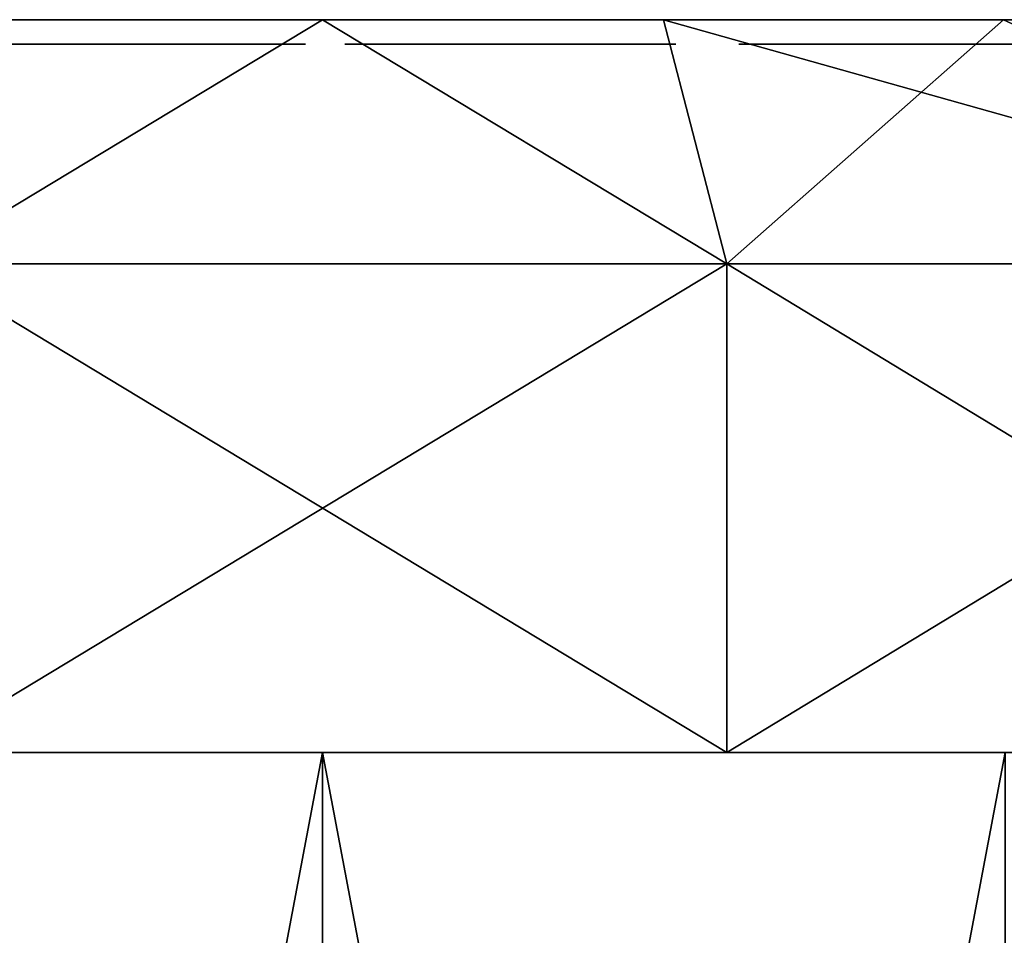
# Model space of a CAD drawing. Header units: millimetres. Extents: x -4.4 to 30.4, y -2 to 47.1.
# Tile 39 of 49: x 12.4 to 14.4, y 45.2 to 47.1. Entities that reach past the tile are written whole.
import ezdxf

# ---------------------------------------------------------------- set-up
doc = ezdxf.new("R2010")
doc.units = ezdxf.units.MM
doc.header["$LTSCALE"] = 52.148148
for name, color, linetype in [('123', 7, 'CONTINUOUS'), ('124', 7, 'CONTINUOUS'), ('125', 7, 'CONTINUOUS'), ('126', 7, 'CONTINUOUS'), ('127', 7, 'CONTINUOUS'), ('128', 7, 'CONTINUOUS'), ('129', 7, 'CONTINUOUS'), ('130', 7, 'CONTINUOUS'), ('134', 7, 'CONTINUOUS'), ('87', 7, 'CONTINUOUS')]:
    doc.layers.add(name, color=color, linetype=linetype)

msp = doc.modelspace()

# ---------------------------------------------------------------- linework, layer by layer
at = {"layer": '123', "color": 7, "linetype": 'Continuous'}
for points in [[(13, 38.1957, -0.0026), (11.6025, 45.5957, -0.0779), (11.6024, 38.1957, -0.0779), (13, 38.1957, -0.0026)], [(13, 45.5957, -0.0026), (11.6025, 45.5957, -0.0779), (13, 38.1957, -0.0026), (13, 45.5957, -0.0026)], [(14.3976, 38.1957, -0.0779), (13, 45.5957, -0.0026), (13, 38.1957, -0.0026), (14.3976, 38.1957, -0.0779)], [(14.3975, 45.5957, -0.0779), (13, 45.5957, -0.0026), (14.3976, 38.1957, -0.0779), (14.3975, 45.5957, -0.0779)]]:
    msp.add_3dface(points, dxfattribs=at)
at = {"layer": '124', "color": 7, "linetype": 'Continuous'}
for points in [[(2.9069, 45.5957, -27.1762), (24.3945, 45.5957, -26.1527), (1.6055, 45.5957, -26.1527), (2.9069, 45.5957, -27.1762)], [(1.6055, 45.5957, -26.1527), (24.3945, 45.5957, -26.1527), (13, 45.5957, -26.0026), (1.6055, 45.5957, -26.1527)], [(11.6025, 45.5957, -25.9272), (1.6055, 45.5957, -26.1527), (13, 45.5957, -26.0026), (11.6025, 45.5957, -25.9272)], [(23.0931, 45.5957, 1.171), (1.6055, 45.5957, 0.1475), (24.3945, 45.5957, 0.1475), (23.0931, 45.5957, 1.171)], [(2.9069, 45.5957, 1.171), (1.6055, 45.5957, 0.1475), (23.0931, 45.5957, 1.171), (2.9069, 45.5957, 1.171)], [(1.6055, 45.5957, 0.1475), (13, 45.5957, -0.0026), (24.3945, 45.5957, 0.1475), (1.6055, 45.5957, 0.1475)], [(11.6025, 45.5957, -0.0779), (13, 45.5957, -0.0026), (1.6055, 45.5957, 0.1475), (11.6025, 45.5957, -0.0779)], [(23.0931, 45.5957, -27.1762), (24.3945, 45.5957, -26.1527), (2.9069, 45.5957, -27.1762), (23.0931, 45.5957, -27.1762)], [(4.3001, 45.5957, -28.0715), (23.0931, 45.5957, -27.1762), (2.9069, 45.5957, -27.1762), (4.3001, 45.5957, -28.0715)], [(21.6999, 45.5957, 2.0663), (2.9069, 45.5957, 1.171), (23.0931, 45.5957, 1.171), (21.6999, 45.5957, 2.0663)], [(4.3001, 45.5957, 2.0663), (2.9069, 45.5957, 1.171), (21.6999, 45.5957, 2.0663), (4.3001, 45.5957, 2.0663)], [(20.2283, 45.5957, 2.825), (4.3001, 45.5957, 2.0663), (21.6999, 45.5957, 2.0663), (20.2283, 45.5957, 2.825)], [(21.6999, 45.5957, -28.0715), (23.0931, 45.5957, -27.1762), (4.3001, 45.5957, -28.0715), (21.6999, 45.5957, -28.0715)], [(5.7717, 45.5957, 2.825), (4.3001, 45.5957, 2.0663), (20.2283, 45.5957, 2.825), (5.7717, 45.5957, 2.825)], [(5.7717, 45.5957, -28.8302), (21.6999, 45.5957, -28.0715), (4.3001, 45.5957, -28.0715), (5.7717, 45.5957, -28.8302)], [(7.309, 45.5957, 3.4404), (5.7717, 45.5957, 2.825), (18.691, 45.5957, 3.4404), (7.309, 45.5957, 3.4404)], [(18.691, 45.5957, 3.4404), (5.7717, 45.5957, 2.825), (20.2283, 45.5957, 2.825), (18.691, 45.5957, 3.4404)], [(20.2283, 45.5957, -28.8302), (21.6999, 45.5957, -28.0715), (5.7717, 45.5957, -28.8302), (20.2283, 45.5957, -28.8302)], [(7.309, 45.5957, -29.4456), (20.2283, 45.5957, -28.8302), (5.7717, 45.5957, -28.8302), (7.309, 45.5957, -29.4456)], [(17.1022, 45.5957, 3.9069), (7.309, 45.5957, 3.4404), (18.691, 45.5957, 3.4404), (17.1022, 45.5957, 3.9069)], [(8.8978, 45.5957, 3.9069), (7.309, 45.5957, 3.4404), (17.1022, 45.5957, 3.9069), (8.8978, 45.5957, 3.9069)], [(18.691, 45.5957, -29.4456), (20.2283, 45.5957, -28.8302), (7.309, 45.5957, -29.4456), (18.691, 45.5957, -29.4456)], [(8.8978, 45.5957, -29.9121), (18.691, 45.5957, -29.4456), (7.309, 45.5957, -29.4456), (8.8978, 45.5957, -29.9121)], [(15.4763, 45.5957, 4.2203), (8.8978, 45.5957, 3.9069), (17.1022, 45.5957, 3.9069), (15.4763, 45.5957, 4.2203)], [(10.5237, 45.5957, 4.2203), (8.8978, 45.5957, 3.9069), (15.4763, 45.5957, 4.2203), (10.5237, 45.5957, 4.2203)], [(17.1022, 45.5957, -29.9121), (18.691, 45.5957, -29.4456), (8.8978, 45.5957, -29.9121), (17.1022, 45.5957, -29.9121)], [(10.5237, 45.5957, -30.2255), (17.1022, 45.5957, -29.9121), (8.8978, 45.5957, -29.9121), (10.5237, 45.5957, -30.2255)], [(13.8278, 45.5957, 4.3777), (10.5237, 45.5957, 4.2203), (15.4763, 45.5957, 4.2203), (13.8278, 45.5957, 4.3777)], [(12.1722, 45.5957, 4.3777), (10.5237, 45.5957, 4.2203), (13.8278, 45.5957, 4.3777), (12.1722, 45.5957, 4.3777)], [(12.1722, 45.5957, -30.3829), (15.4763, 45.5957, -30.2255), (10.5237, 45.5957, -30.2255), (12.1722, 45.5957, -30.3829)], [(15.4763, 45.5957, -30.2255), (17.1022, 45.5957, -29.9121), (10.5237, 45.5957, -30.2255), (15.4763, 45.5957, -30.2255)], [(13.8278, 45.5957, -30.3829), (15.4763, 45.5957, -30.2255), (12.1722, 45.5957, -30.3829), (13.8278, 45.5957, -30.3829)], [(13, 45.5957, -26.0026), (24.3945, 45.5957, -26.1527), (14.3975, 45.5957, -25.9272), (13, 45.5957, -26.0026)], [(13, 45.5957, -0.0026), (14.3975, 45.5957, -0.0779), (24.3945, 45.5957, 0.1475), (13, 45.5957, -0.0026)]]:
    msp.add_3dface(points, dxfattribs=at)
at = {"layer": '125', "color": 7, "linetype": 'Continuous'}
for points in [[(12.1722, 45.5957, 4.3777), (13.8278, 45.5957, 4.3777), (12.1721, 46.5957, 4.3777), (12.1722, 45.5957, 4.3777)], [(12.1721, 46.5957, 4.3777), (13.8278, 45.5957, 4.3777), (13.8279, 46.5957, 4.3777), (12.1721, 46.5957, 4.3777)], [(13.8278, 45.5957, 4.3777), (15.4763, 45.5957, 4.2203), (13.8279, 46.5957, 4.3777), (13.8278, 45.5957, 4.3777)], [(13.8279, 46.5957, 4.3777), (15.4763, 45.5957, 4.2203), (15.4763, 46.5957, 4.2203), (13.8279, 46.5957, 4.3777)]]:
    msp.add_3dface(points, dxfattribs=at)
at = {"layer": '126', "color": 7, "linetype": 'Continuous'}
for points in [[(5.7955, 47.0957, -2.8489), (13.625, 47.0957, -3.0686), (13.6249, 47.0957, -3.0722), (5.7955, 47.0957, -2.8489)], [(13.6249, 47.0957, -3.0722), (12.3751, 47.0957, -3.0722), (5.7955, 47.0957, -2.8489), (13.6249, 47.0957, -3.0722)], [(19.6238, 47.0957, -23.5443), (5.7955, 47.0957, -23.1563), (20.2045, 47.0957, -23.1563), (19.6238, 47.0957, -23.5443)], [(6.3762, 47.0957, -23.5443), (5.7955, 47.0957, -23.1563), (19.6238, 47.0957, -23.5443), (6.3762, 47.0957, -23.5443)], [(6.3762, 47.0957, -2.4609), (20.2045, 47.0957, -2.8489), (5.7955, 47.0957, -2.8489), (6.3762, 47.0957, -2.4609)], [(20.2045, 47.0957, -23.1563), (5.7955, 47.0957, -23.1563), (12.375, 47.0957, -22.9366), (20.2045, 47.0957, -23.1563)], [(5.7955, 47.0957, -2.8489), (20.2045, 47.0957, -2.8489), (13.625, 47.0957, -3.0686), (5.7955, 47.0957, -2.8489)], [(6.3762, 47.0957, -23.5443), (16.0356, 47.0957, -23.7839), (10.0716, 47.0957, -23.8071), (6.3762, 47.0957, -23.5443)], [(16.0356, 47.0957, -23.7839), (6.3762, 47.0957, -23.5443), (16.2054, 47.0957, -23.7378), (16.0356, 47.0957, -23.7839)], [(6.3762, 47.0957, -23.5443), (19.6238, 47.0957, -23.5443), (16.2054, 47.0957, -23.7378), (6.3762, 47.0957, -23.5443)], [(6.9777, 47.0957, -2.106), (19.6238, 47.0957, -2.4609), (6.3762, 47.0957, -2.4609), (6.9777, 47.0957, -2.106)], [(19.6238, 47.0957, -2.4609), (20.2045, 47.0957, -2.8489), (6.3762, 47.0957, -2.4609), (19.6238, 47.0957, -2.4609)], [(7.5982, 47.0957, -1.7855), (19.0223, 47.0957, -2.106), (6.9777, 47.0957, -2.106), (7.5982, 47.0957, -1.7855)], [(19.0223, 47.0957, -2.106), (19.6238, 47.0957, -2.4609), (6.9777, 47.0957, -2.106), (19.0223, 47.0957, -2.106)], [(8.2356, 47.0957, -1.5003), (18.4018, 47.0957, -1.7855), (7.5982, 47.0957, -1.7855), (8.2356, 47.0957, -1.5003)], [(18.4018, 47.0957, -1.7855), (19.0223, 47.0957, -2.106), (7.5982, 47.0957, -1.7855), (18.4018, 47.0957, -1.7855)], [(8.888, 47.0957, -1.2513), (17.7644, 47.0957, -1.5003), (8.2356, 47.0957, -1.5003), (8.888, 47.0957, -1.2513)], [(17.7644, 47.0957, -1.5003), (18.4018, 47.0957, -1.7855), (8.2356, 47.0957, -1.5003), (17.7644, 47.0957, -1.5003)], [(9.5533, 47.0957, -1.0392), (17.112, 47.0957, -1.2513), (8.888, 47.0957, -1.2513), (9.5533, 47.0957, -1.0392)], [(17.112, 47.0957, -1.2513), (17.7644, 47.0957, -1.5003), (8.888, 47.0957, -1.2513), (17.112, 47.0957, -1.2513)], [(12.7872, 47.0957, -25.0026), (9.5533, 47.0957, -24.966), (12.3651, 47.0957, -24.9876), (12.7872, 47.0957, -25.0026)], [(12.9653, 47.0957, -25.0089), (9.5533, 47.0957, -24.966), (12.7872, 47.0957, -25.0026), (12.9653, 47.0957, -25.0089)], [(15.7704, 47.0957, -25.1404), (9.5533, 47.0957, -24.966), (12.9653, 47.0957, -25.0089), (15.7704, 47.0957, -25.1404)], [(10.2296, 47.0957, -25.1404), (9.5533, 47.0957, -24.966), (15.7704, 47.0957, -25.1404), (10.2296, 47.0957, -25.1404)], [(10.2296, 47.0957, -0.8648), (16.4467, 47.0957, -1.0392), (9.5533, 47.0957, -1.0392), (10.2296, 47.0957, -0.8648)], [(16.4467, 47.0957, -1.0392), (17.112, 47.0957, -1.2513), (9.5533, 47.0957, -1.0392), (16.4467, 47.0957, -1.0392)], [(16.0356, 47.0957, -23.7839), (15.321, 47.0957, -23.9548), (10.0716, 47.0957, -23.8071), (16.0356, 47.0957, -23.7839)], [(10.0716, 47.0957, -23.8071), (15.321, 47.0957, -23.9548), (10.1791, 47.0957, -23.8218), (10.0716, 47.0957, -23.8071)], [(10.1791, 47.0957, -23.8218), (15.321, 47.0957, -23.9548), (10.2839, 47.0957, -23.8636), (10.1791, 47.0957, -23.8218)], [(15.0854, 47.0957, -25.2767), (10.2296, 47.0957, -25.1404), (15.7704, 47.0957, -25.1404), (15.0854, 47.0957, -25.2767)], [(10.9146, 47.0957, -25.2767), (10.2296, 47.0957, -25.1404), (15.0854, 47.0957, -25.2767), (10.9146, 47.0957, -25.2767)], [(10.9146, 47.0957, -0.7285), (15.7704, 47.0957, -0.8648), (10.2296, 47.0957, -0.8648), (10.9146, 47.0957, -0.7285)], [(15.7704, 47.0957, -0.8648), (16.4467, 47.0957, -1.0392), (10.2296, 47.0957, -0.8648), (15.7704, 47.0957, -0.8648)], [(10.2839, 47.0957, -23.8636), (15.321, 47.0957, -23.9548), (10.3661, 47.0957, -23.9262), (10.2839, 47.0957, -23.8636)], [(15.2085, 47.0957, -23.9633), (15.1054, 47.0957, -23.9971), (10.3661, 47.0957, -23.9262), (15.2085, 47.0957, -23.9633)], [(10.3661, 47.0957, -23.9262), (15.1054, 47.0957, -23.9971), (10.4242, 47.0957, -24.005), (10.3661, 47.0957, -23.9262)], [(15.321, 47.0957, -23.9548), (15.2085, 47.0957, -23.9633), (10.3661, 47.0957, -23.9262), (15.321, 47.0957, -23.9548)], [(15.1054, 47.0957, -23.9971), (15.0239, 47.0957, -24.0499), (10.4242, 47.0957, -24.005), (15.1054, 47.0957, -23.9971)], [(15.0239, 47.0957, -24.0499), (10.8945, 47.0957, -24.0153), (10.4242, 47.0957, -24.005), (15.0239, 47.0957, -24.0499)], [(10.8945, 47.0957, -24.0153), (15.0239, 47.0957, -24.0499), (10.9979, 47.0957, -24.0222), (10.8945, 47.0957, -24.0153)], [(14.3939, 47.0957, -25.3743), (10.9146, 47.0957, -25.2767), (15.0854, 47.0957, -25.2767), (14.3939, 47.0957, -25.3743)], [(11.6061, 47.0957, -25.3743), (10.9146, 47.0957, -25.2767), (14.3939, 47.0957, -25.3743), (11.6061, 47.0957, -25.3743)], [(15.0854, 47.0957, -0.7285), (15.7704, 47.0957, -0.8648), (10.9146, 47.0957, -0.7285), (15.0854, 47.0957, -0.7285)], [(11.6061, 47.0957, -0.6309), (15.0854, 47.0957, -0.7285), (10.9146, 47.0957, -0.7285), (11.6061, 47.0957, -0.6309)], [(10.9979, 47.0957, -24.0222), (14.7081, 47.0957, -24.08), (11.3374, 47.0957, -24.0842), (10.9979, 47.0957, -24.0222)], [(15.0239, 47.0957, -24.0499), (14.7081, 47.0957, -24.08), (10.9979, 47.0957, -24.0222), (15.0239, 47.0957, -24.0499)], [(14.7081, 47.0957, -24.08), (14.4621, 47.0957, -24.1083), (11.3374, 47.0957, -24.0842), (14.7081, 47.0957, -24.08)], [(14.4621, 47.0957, -24.1083), (11.7126, 47.0957, -24.1287), (11.3374, 47.0957, -24.0842), (14.4621, 47.0957, -24.1083)], [(13.698, 47.0957, -25.433), (11.6061, 47.0957, -25.3743), (14.3939, 47.0957, -25.3743), (13.698, 47.0957, -25.433)], [(12.302, 47.0957, -25.433), (11.6061, 47.0957, -25.3743), (13.698, 47.0957, -25.433), (12.302, 47.0957, -25.433)], [(14.3939, 47.0957, -0.6309), (15.0854, 47.0957, -0.7285), (11.6061, 47.0957, -0.6309), (14.3939, 47.0957, -0.6309)], [(12.302, 47.0957, -0.5722), (14.3939, 47.0957, -0.6309), (11.6061, 47.0957, -0.6309), (12.302, 47.0957, -0.5722)], [(14.4621, 47.0957, -24.1083), (14.0981, 47.0957, -24.1501), (11.7126, 47.0957, -24.1287), (14.4621, 47.0957, -24.1083)], [(11.7126, 47.0957, -24.1287), (14.0981, 47.0957, -24.1501), (12.1415, 47.0957, -24.175), (11.7126, 47.0957, -24.1287)], [(12.5099, 47.0957, -24.1922), (12.1826, 47.0957, -24.9811), (12.0557, 47.0957, -24.9703), (12.5099, 47.0957, -24.1922)], [(12.5099, 47.0957, -24.1922), (12.0557, 47.0957, -24.9703), (12.1415, 47.0957, -24.175), (12.5099, 47.0957, -24.1922)], [(13.6972, 47.0957, -24.1859), (12.5099, 47.0957, -24.1922), (12.1415, 47.0957, -24.175), (13.6972, 47.0957, -24.1859)], [(14.0981, 47.0957, -24.1501), (13.8521, 47.0957, -24.1784), (12.1415, 47.0957, -24.175), (14.0981, 47.0957, -24.1501)], [(13.8521, 47.0957, -24.1784), (13.6972, 47.0957, -24.1859), (12.1415, 47.0957, -24.175), (13.8521, 47.0957, -24.1784)], [(13, 47.0957, -25.4526), (12.302, 47.0957, -25.433), (13.698, 47.0957, -25.433), (13, 47.0957, -25.4526)], [(13, 47.0957, -0.5526), (13.698, 47.0957, -0.5722), (12.302, 47.0957, -0.5722), (13, 47.0957, -0.5526)], [(13.698, 47.0957, -0.5722), (14.3939, 47.0957, -0.6309), (12.302, 47.0957, -0.5722), (13.698, 47.0957, -0.5722)], [(12.7308, 47.0957, -24.8223), (12.7872, 47.0957, -25.0026), (12.3651, 47.0957, -24.9876), (12.7308, 47.0957, -24.8223)], [(12.4319, 47.0957, -24.8117), (12.7308, 47.0957, -24.8223), (12.3651, 47.0957, -24.9876), (12.4319, 47.0957, -24.8117)], [(20.2045, 47.0957, -23.1563), (12.375, 47.0957, -22.9366), (12.3751, 47.0957, -22.9329), (20.2045, 47.0957, -23.1563)], [(12.3751, 47.0957, -22.9329), (13.6249, 47.0957, -22.9329), (20.2045, 47.0957, -23.1563), (12.3751, 47.0957, -22.9329)], [(12.4824, 47.0957, -24.6823), (12.5959, 47.0957, -24.3926), (12.6896, 47.0957, -24.6897), (12.4824, 47.0957, -24.6823)], [(12.5936, 47.0957, -24.3925), (12.5959, 47.0957, -24.3926), (12.4824, 47.0957, -24.6823), (12.5936, 47.0957, -24.3925)], [(12.5099, 47.0957, -24.1922), (13.321, 47.0957, -24.1981), (12.6902, 47.0957, -24.1987), (12.5099, 47.0957, -24.1922)], [(13.6972, 47.0957, -24.1859), (13.321, 47.0957, -24.1981), (12.5099, 47.0957, -24.1922), (13.6972, 47.0957, -24.1859)], [(13.0555, 47.0957, -24.8374), (13.078, 47.0957, -24.8875), (12.6902, 47.0957, -24.1987), (13.0555, 47.0957, -24.8374)], [(13.078, 47.0957, -24.8875), (12.9653, 47.0957, -25.0089), (12.6902, 47.0957, -24.1987), (13.078, 47.0957, -24.8875)], [(13.0459, 47.0957, -24.7753), (13.0555, 47.0957, -24.8374), (12.6902, 47.0957, -24.1987), (13.0459, 47.0957, -24.7753)], [(13.0549, 47.0957, -24.6981), (13.0459, 47.0957, -24.7753), (12.6902, 47.0957, -24.1987), (13.0549, 47.0957, -24.6981)], [(13.0825, 47.0957, -24.6402), (13.0549, 47.0957, -24.6981), (12.6902, 47.0957, -24.1987), (13.0825, 47.0957, -24.6402)], [(13.125, 47.0957, -24.598), (13.0825, 47.0957, -24.6402), (12.6902, 47.0957, -24.1987), (13.125, 47.0957, -24.598)], [(13.1343, 47.0957, -24.5366), (13.125, 47.0957, -24.598), (12.6902, 47.0957, -24.1987), (13.1343, 47.0957, -24.5366)], [(13.1006, 47.0957, -24.4995), (13.1343, 47.0957, -24.5366), (12.6902, 47.0957, -24.1987), (13.1006, 47.0957, -24.4995)], [(13.0805, 47.0957, -24.457), (13.1006, 47.0957, -24.4995), (12.6902, 47.0957, -24.1987), (13.0805, 47.0957, -24.457)], [(13.0721, 47.0957, -24.4045), (13.0805, 47.0957, -24.457), (12.6902, 47.0957, -24.1987), (13.0721, 47.0957, -24.4045)], [(13.0782, 47.0957, -24.3378), (13.0721, 47.0957, -24.4045), (12.6902, 47.0957, -24.1987), (13.0782, 47.0957, -24.3378)], [(13.0995, 47.0957, -24.2876), (13.0782, 47.0957, -24.3378), (12.6902, 47.0957, -24.1987), (13.0995, 47.0957, -24.2876)], [(13.1325, 47.0957, -24.2512), (13.0995, 47.0957, -24.2876), (12.6902, 47.0957, -24.1987), (13.1325, 47.0957, -24.2512)], [(13.1791, 47.0957, -24.2241), (13.1325, 47.0957, -24.2512), (12.6902, 47.0957, -24.1987), (13.1791, 47.0957, -24.2241)], [(13.2422, 47.0957, -24.2059), (13.1791, 47.0957, -24.2241), (12.6902, 47.0957, -24.1987), (13.2422, 47.0957, -24.2059)], [(13.321, 47.0957, -24.1981), (13.2422, 47.0957, -24.2059), (12.6902, 47.0957, -24.1987), (13.321, 47.0957, -24.1981)], [(13.3357, 47.0957, -24.998), (15.7704, 47.0957, -25.1404), (12.9653, 47.0957, -25.0089), (13.3357, 47.0957, -24.998)], [(13.2417, 47.0957, -24.9905), (13.3357, 47.0957, -24.998), (12.9653, 47.0957, -25.0089), (13.2417, 47.0957, -24.9905)], [(13.1678, 47.0957, -24.9661), (13.2417, 47.0957, -24.9905), (12.9653, 47.0957, -25.0089), (13.1678, 47.0957, -24.9661)], [(13.1143, 47.0957, -24.9305), (13.1678, 47.0957, -24.9661), (12.9653, 47.0957, -25.0089), (13.1143, 47.0957, -24.9305)], [(13.078, 47.0957, -24.8875), (13.1143, 47.0957, -24.9305), (12.9653, 47.0957, -25.0089), (13.078, 47.0957, -24.8875)], [(13.1861, 47.0957, -24.5679), (13.125, 47.0957, -24.598), (13.1343, 47.0957, -24.5366), (13.1861, 47.0957, -24.5679)], [(13.2288, 47.0957, -24.8002), (13.2214, 47.0957, -24.7596), (13.5429, 47.0957, -24.8545), (13.2288, 47.0957, -24.8002)], [(13.2214, 47.0957, -24.7596), (13.2251, 47.0957, -24.7193), (13.5429, 47.0957, -24.8545), (13.2214, 47.0957, -24.7596)], [(13.2251, 47.0957, -24.7193), (13.2382, 47.0957, -24.6886), (13.5429, 47.0957, -24.8545), (13.2251, 47.0957, -24.7193)], [(13.2463, 47.0957, -24.8283), (13.2288, 47.0957, -24.8002), (13.5429, 47.0957, -24.8545), (13.2463, 47.0957, -24.8283)], [(13.2382, 47.0957, -24.6886), (13.261, 47.0957, -24.6649), (13.5429, 47.0957, -24.8545), (13.2382, 47.0957, -24.6886)], [(13.2497, 47.0957, -24.4648), (13.2433, 47.0957, -24.4293), (13.5319, 47.0957, -24.5152), (13.2497, 47.0957, -24.4648)], [(13.2433, 47.0957, -24.4293), (13.2467, 47.0957, -24.396), (13.5319, 47.0957, -24.5152), (13.2433, 47.0957, -24.4293)], [(13.2723, 47.0957, -24.8471), (13.2463, 47.0957, -24.8283), (13.5429, 47.0957, -24.8545), (13.2723, 47.0957, -24.8471)], [(13.2467, 47.0957, -24.396), (13.2594, 47.0957, -24.3702), (13.5319, 47.0957, -24.5152), (13.2467, 47.0957, -24.396)], [(13.2645, 47.0957, -24.4902), (13.2497, 47.0957, -24.4648), (13.5319, 47.0957, -24.5152), (13.2645, 47.0957, -24.4902)], [(13.2594, 47.0957, -24.3702), (13.2823, 47.0957, -24.3509), (13.5319, 47.0957, -24.5152), (13.2594, 47.0957, -24.3702)], [(13.261, 47.0957, -24.6649), (13.2961, 47.0957, -24.6484), (13.5429, 47.0957, -24.8545), (13.261, 47.0957, -24.6649)], [(13.2863, 47.0957, -24.5075), (13.2645, 47.0957, -24.4902), (13.5319, 47.0957, -24.5152), (13.2863, 47.0957, -24.5075)], [(13.3084, 47.0957, -24.858), (13.2723, 47.0957, -24.8471), (13.5429, 47.0957, -24.8545), (13.3084, 47.0957, -24.858)], [(13.2823, 47.0957, -24.3509), (13.3166, 47.0957, -24.3385), (13.5319, 47.0957, -24.5152), (13.2823, 47.0957, -24.3509)], [(13.3156, 47.0957, -24.518), (13.2863, 47.0957, -24.5075), (13.5319, 47.0957, -24.5152), (13.3156, 47.0957, -24.518)], [(13.2961, 47.0957, -24.6484), (13.3443, 47.0957, -24.6412), (13.5429, 47.0957, -24.8545), (13.2961, 47.0957, -24.6484)], [(13.3547, 47.0957, -24.8606), (13.3084, 47.0957, -24.858), (13.5429, 47.0957, -24.8545), (13.3547, 47.0957, -24.8606)], [(13.3538, 47.0957, -24.521), (13.3156, 47.0957, -24.518), (13.5319, 47.0957, -24.5152), (13.3538, 47.0957, -24.521)], [(13.3166, 47.0957, -24.3385), (13.3612, 47.0957, -24.3335), (13.5319, 47.0957, -24.5152), (13.3166, 47.0957, -24.3385)], [(13.7231, 47.0957, -24.9855), (15.7704, 47.0957, -25.1404), (13.3357, 47.0957, -24.998), (13.7231, 47.0957, -24.9855)], [(13.3443, 47.0957, -24.6412), (13.5358, 47.0957, -24.635), (13.5429, 47.0957, -24.8545), (13.3443, 47.0957, -24.6412)], [(13.3612, 47.0957, -24.3335), (13.5258, 47.0957, -24.3282), (13.5319, 47.0957, -24.5152), (13.3612, 47.0957, -24.3335)], [(14.8643, 47.0957, -3.2288), (13.6249, 47.0957, -3.0722), (20.7625, 47.0957, -3.2688), (14.8643, 47.0957, -3.2288)], [(20.7625, 47.0957, -3.2688), (13.6249, 47.0957, -3.0722), (13.625, 47.0957, -3.0686), (20.7625, 47.0957, -3.2688)], [(13.6249, 47.0957, -22.9329), (14.8643, 47.0957, -22.7764), (20.2045, 47.0957, -23.1563), (13.6249, 47.0957, -22.9329)], [(20.7625, 47.0957, -3.2688), (13.625, 47.0957, -3.0686), (20.2045, 47.0957, -2.8489), (20.7625, 47.0957, -3.2688)], [(13.8521, 47.0957, -24.1784), (13.9436, 47.0957, -24.9732), (13.6972, 47.0957, -24.1859), (13.8521, 47.0957, -24.1784)], [(13.9436, 47.0957, -24.9732), (13.7231, 47.0957, -24.9855), (13.6972, 47.0957, -24.1859), (13.9436, 47.0957, -24.9732)], [(13.9436, 47.0957, -24.9732), (15.7704, 47.0957, -25.1404), (13.7231, 47.0957, -24.9855), (13.9436, 47.0957, -24.9732)], [(16.4467, 47.0957, -24.966), (15.7704, 47.0957, -25.1404), (13.9436, 47.0957, -24.9732), (16.4467, 47.0957, -24.966)], [(14.1072, 47.0957, -24.9544), (16.4467, 47.0957, -24.966), (13.9436, 47.0957, -24.9732), (14.1072, 47.0957, -24.9544)], [(14.0446, 47.0957, -24.3909), (14.3042, 47.0957, -24.9317), (14.0424, 47.0957, -24.3911), (14.0446, 47.0957, -24.3909)], [(14.0424, 47.0957, -24.3911), (14.3042, 47.0957, -24.9317), (14.1072, 47.0957, -24.9544), (14.0424, 47.0957, -24.3911)], [(14.3369, 47.0957, -24.6764), (14.0981, 47.0957, -24.1501), (14.3391, 47.0957, -24.6762), (14.3369, 47.0957, -24.6764)], [(14.3391, 47.0957, -24.6762), (14.0981, 47.0957, -24.1501), (14.4621, 47.0957, -24.1083), (14.3391, 47.0957, -24.6762)], [(14.3042, 47.0957, -24.9317), (16.4467, 47.0957, -24.966), (14.1072, 47.0957, -24.9544), (14.3042, 47.0957, -24.9317)], [(14.4389, 47.0957, -24.9162), (16.4467, 47.0957, -24.966), (14.3042, 47.0957, -24.9317), (14.4389, 47.0957, -24.9162)]]:
    msp.add_3dface(points, dxfattribs=at)
at = {"layer": '127', "color": 7, "linetype": 'Continuous'}
for points in [[(11.6024, 38.1957, -25.9272), (13, 45.5957, -26.0026), (13, 38.1957, -26.0026), (11.6024, 38.1957, -25.9272)], [(11.6025, 45.5957, -25.9272), (13, 45.5957, -26.0026), (11.6024, 38.1957, -25.9272), (11.6025, 45.5957, -25.9272)], [(13, 38.1957, -26.0026), (14.3975, 45.5957, -25.9272), (14.3976, 38.1957, -25.9272), (13, 38.1957, -26.0026)], [(13, 45.5957, -26.0026), (14.3975, 45.5957, -25.9272), (13, 38.1957, -26.0026), (13, 45.5957, -26.0026)]]:
    msp.add_3dface(points, dxfattribs=at)
at = {"layer": '128', "color": 7, "linetype": 'Continuous'}
for points in [[(13.8279, 46.5957, -30.3829), (12.1722, 45.5957, -30.3829), (12.1721, 46.5957, -30.3829), (13.8279, 46.5957, -30.3829)], [(13.8278, 45.5957, -30.3829), (12.1722, 45.5957, -30.3829), (13.8279, 46.5957, -30.3829), (13.8278, 45.5957, -30.3829)], [(15.4763, 45.5957, -30.2255), (13.8278, 45.5957, -30.3829), (15.4763, 46.5957, -30.2255), (15.4763, 45.5957, -30.2255)], [(15.4763, 46.5957, -30.2255), (13.8278, 45.5957, -30.3829), (13.8279, 46.5957, -30.3829), (15.4763, 46.5957, -30.2255)]]:
    msp.add_3dface(points, dxfattribs=at)
at = {"layer": '129', "color": 7, "linetype": 'Continuous'}
for points in [[(12.1721, 46.5957, 4.3777), (13, 47.0957, -0.5526), (12.302, 47.0957, -0.5722), (12.1721, 46.5957, 4.3777)], [(12.1721, 46.5957, 4.3777), (13.8279, 46.5957, 4.3777), (13, 47.0957, -0.5526), (12.1721, 46.5957, 4.3777)], [(13.8279, 46.5957, 4.3777), (13.698, 47.0957, -0.5722), (13, 47.0957, -0.5526), (13.8279, 46.5957, 4.3777)], [(13.8279, 46.5957, 4.3777), (15.4763, 46.5957, 4.2203), (13.698, 47.0957, -0.5722), (13.8279, 46.5957, 4.3777)], [(15.4763, 46.5957, 4.2203), (14.3939, 47.0957, -0.6309), (13.698, 47.0957, -0.5722), (15.4763, 46.5957, 4.2203)], [(15.4763, 46.5957, 4.2203), (15.0854, 47.0957, -0.7285), (14.3939, 47.0957, -0.6309), (15.4763, 46.5957, 4.2203)]]:
    msp.add_3dface(points, dxfattribs=at)
at = {"layer": '130', "color": 7, "linetype": 'Continuous'}
for points in [[(12.302, 47.0957, -25.433), (13, 47.0957, -25.4526), (12.1721, 46.5957, -30.3829), (12.302, 47.0957, -25.433)], [(13, 47.0957, -25.4526), (13.8279, 46.5957, -30.3829), (12.1721, 46.5957, -30.3829), (13, 47.0957, -25.4526)], [(13, 47.0957, -25.4526), (13.698, 47.0957, -25.433), (13.8279, 46.5957, -30.3829), (13, 47.0957, -25.4526)], [(13.698, 47.0957, -25.433), (14.3939, 47.0957, -25.3743), (13.8279, 46.5957, -30.3829), (13.698, 47.0957, -25.433)], [(14.3939, 47.0957, -25.3743), (15.4763, 46.5957, -30.2255), (13.8279, 46.5957, -30.3829), (14.3939, 47.0957, -25.3743)], [(14.3939, 47.0957, -25.3743), (15.0854, 47.0957, -25.2767), (15.4763, 46.5957, -30.2255), (14.3939, 47.0957, -25.3743)]]:
    msp.add_3dface(points, dxfattribs=at)
at = {"layer": '134', "color": 7, "linetype": 'Continuous'}
for points in [[(12.1826, 47.0457, -24.9811), (12.5099, 47.0457, -24.1922), (12.3651, 47.0457, -24.9876), (12.1826, 47.0457, -24.9811)], [(12.3651, 47.0457, -24.9876), (12.5099, 47.0457, -24.1922), (12.4319, 47.0457, -24.8117), (12.3651, 47.0457, -24.9876)], [(12.6896, 47.0457, -24.6897), (12.4319, 47.0457, -24.8117), (12.4824, 47.0457, -24.6823), (12.6896, 47.0457, -24.6897)], [(12.7308, 47.0457, -24.8223), (12.4319, 47.0457, -24.8117), (12.6896, 47.0457, -24.6897), (12.7308, 47.0457, -24.8223)], [(12.4319, 47.0457, -24.8117), (12.5099, 47.0457, -24.1922), (12.4824, 47.0457, -24.6823), (12.4319, 47.0457, -24.8117)], [(12.4824, 47.0457, -24.6823), (12.5099, 47.0457, -24.1922), (12.5936, 47.0457, -24.3925), (12.4824, 47.0457, -24.6823)], [(12.5099, 47.0457, -24.1922), (12.6902, 47.0457, -24.1987), (12.5936, 47.0457, -24.3925), (12.5099, 47.0457, -24.1922)], [(12.6902, 47.0457, -24.1987), (12.5959, 47.0457, -24.3926), (12.5936, 47.0457, -24.3925), (12.6902, 47.0457, -24.1987)], [(12.5959, 47.0457, -24.3926), (12.6902, 47.0457, -24.1987), (12.6896, 47.0457, -24.6897), (12.5959, 47.0457, -24.3926)], [(12.6902, 47.0457, -24.1987), (12.7308, 47.0457, -24.8223), (12.6896, 47.0457, -24.6897), (12.6902, 47.0457, -24.1987)], [(12.6902, 47.0457, -24.1987), (12.9653, 47.0457, -25.0089), (12.7308, 47.0457, -24.8223), (12.6902, 47.0457, -24.1987)], [(12.7308, 47.0457, -24.8223), (12.9653, 47.0457, -25.0089), (12.7872, 47.0457, -25.0026), (12.7308, 47.0457, -24.8223)], [(13.0459, 47.0457, -24.7753), (13.0546, 47.0457, -24.6991), (13.0562, 47.0457, -24.8395), (13.0459, 47.0457, -24.7753)], [(13.0546, 47.0457, -24.6991), (13.081, 47.0457, -24.6423), (13.0562, 47.0457, -24.8395), (13.0546, 47.0457, -24.6991)], [(13.0562, 47.0457, -24.8395), (13.081, 47.0457, -24.6423), (13.0798, 47.0457, -24.8903), (13.0562, 47.0457, -24.8395)], [(13.0721, 47.0457, -24.4045), (13.0776, 47.0457, -24.3402), (13.0809, 47.0457, -24.4585), (13.0721, 47.0457, -24.4045)], [(13.0776, 47.0457, -24.3402), (13.0951, 47.0457, -24.2949), (13.0809, 47.0457, -24.4585), (13.0776, 47.0457, -24.3402)], [(13.0798, 47.0457, -24.8903), (13.081, 47.0457, -24.6423), (13.1163, 47.0457, -24.9323), (13.0798, 47.0457, -24.8903)], [(13.0809, 47.0457, -24.4585), (13.0951, 47.0457, -24.2949), (13.1016, 47.0457, -24.501), (13.0809, 47.0457, -24.4585)], [(13.081, 47.0457, -24.6423), (13.1233, 47.0457, -24.5992), (13.1163, 47.0457, -24.9323), (13.081, 47.0457, -24.6423)], [(13.0951, 47.0457, -24.2949), (13.1224, 47.0457, -24.26), (13.1016, 47.0457, -24.501), (13.0951, 47.0457, -24.2949)], [(13.1016, 47.0457, -24.501), (13.1224, 47.0457, -24.26), (13.1347, 47.0457, -24.5369), (13.1016, 47.0457, -24.501)], [(13.1163, 47.0457, -24.9323), (13.1233, 47.0457, -24.5992), (13.1687, 47.0457, -24.9665), (13.1163, 47.0457, -24.9323)], [(13.1224, 47.0457, -24.26), (13.1634, 47.0457, -24.2314), (13.1347, 47.0457, -24.5369), (13.1224, 47.0457, -24.26)], [(13.1233, 47.0457, -24.5992), (13.1861, 47.0457, -24.5679), (13.1687, 47.0457, -24.9665), (13.1233, 47.0457, -24.5992)], [(13.1347, 47.0457, -24.5369), (13.1634, 47.0457, -24.2314), (13.1861, 47.0457, -24.5679), (13.1347, 47.0457, -24.5369)], [(13.1634, 47.0457, -24.2314), (13.2265, 47.0457, -24.2092), (13.1861, 47.0457, -24.5679), (13.1634, 47.0457, -24.2314)], [(13.1861, 47.0457, -24.5679), (13.2214, 47.0457, -24.7596), (13.1687, 47.0457, -24.9665), (13.1861, 47.0457, -24.5679)], [(13.1687, 47.0457, -24.9665), (13.2286, 47.0457, -24.7994), (13.2416, 47.0457, -24.9905), (13.1687, 47.0457, -24.9665)], [(13.2214, 47.0457, -24.7596), (13.2286, 47.0457, -24.7994), (13.1687, 47.0457, -24.9665), (13.2214, 47.0457, -24.7596)], [(13.2265, 47.0457, -24.2092), (13.2214, 47.0457, -24.7596), (13.1861, 47.0457, -24.5679), (13.2265, 47.0457, -24.2092)], [(13.226, 47.0457, -24.7159), (13.2214, 47.0457, -24.7596), (13.2265, 47.0457, -24.2092), (13.226, 47.0457, -24.7159)], [(13.2396, 47.0457, -24.6865), (13.226, 47.0457, -24.7159), (13.2265, 47.0457, -24.2092), (13.2396, 47.0457, -24.6865)], [(13.2433, 47.0457, -24.4293), (13.2265, 47.0457, -24.2092), (13.2475, 47.0457, -24.3934), (13.2433, 47.0457, -24.4293)], [(13.2265, 47.0457, -24.2092), (13.321, 47.0457, -24.1981), (13.2475, 47.0457, -24.3934), (13.2265, 47.0457, -24.2092)], [(13.2396, 47.0457, -24.6865), (13.2265, 47.0457, -24.2092), (13.2433, 47.0457, -24.4293), (13.2396, 47.0457, -24.6865)], [(13.2286, 47.0457, -24.7994), (13.2437, 47.0457, -24.8255), (13.2416, 47.0457, -24.9905), (13.2286, 47.0457, -24.7994)], [(13.2609, 47.0457, -24.6649), (13.2396, 47.0457, -24.6865), (13.2493, 47.0457, -24.4638), (13.2609, 47.0457, -24.6649)], [(13.2493, 47.0457, -24.4638), (13.2396, 47.0457, -24.6865), (13.2433, 47.0457, -24.4293), (13.2493, 47.0457, -24.4638)], [(13.2437, 47.0457, -24.8255), (13.2671, 47.0457, -24.8444), (13.2416, 47.0457, -24.9905), (13.2437, 47.0457, -24.8255)], [(13.2416, 47.0457, -24.9905), (13.303, 47.0457, -24.857), (13.3357, 47.0457, -24.998), (13.2416, 47.0457, -24.9905)], [(13.2671, 47.0457, -24.8444), (13.303, 47.0457, -24.857), (13.2416, 47.0457, -24.9905), (13.2671, 47.0457, -24.8444)], [(13.2475, 47.0457, -24.3934), (13.321, 47.0457, -24.1981), (13.2599, 47.0457, -24.3697), (13.2475, 47.0457, -24.3934)], [(13.2624, 47.0457, -24.4876), (13.2609, 47.0457, -24.6649), (13.2493, 47.0457, -24.4638), (13.2624, 47.0457, -24.4876)], [(13.2599, 47.0457, -24.3697), (13.321, 47.0457, -24.1981), (13.2806, 47.0457, -24.3519), (13.2599, 47.0457, -24.3697)], [(13.2938, 47.0457, -24.649), (13.2609, 47.0457, -24.6649), (13.282, 47.0457, -24.505), (13.2938, 47.0457, -24.649)], [(13.282, 47.0457, -24.505), (13.2609, 47.0457, -24.6649), (13.2624, 47.0457, -24.4876), (13.282, 47.0457, -24.505)], [(13.2806, 47.0457, -24.3519), (13.321, 47.0457, -24.1981), (13.3138, 47.0457, -24.3392), (13.2806, 47.0457, -24.3519)], [(13.3111, 47.0457, -24.517), (13.2938, 47.0457, -24.649), (13.282, 47.0457, -24.505), (13.3111, 47.0457, -24.517)], [(13.3443, 47.0457, -24.6412), (13.2938, 47.0457, -24.649), (13.3111, 47.0457, -24.517), (13.3443, 47.0457, -24.6412)], [(13.303, 47.0457, -24.857), (13.3547, 47.0457, -24.8606), (13.3357, 47.0457, -24.998), (13.303, 47.0457, -24.857)], [(13.3538, 47.0457, -24.521), (13.3443, 47.0457, -24.6412), (13.3111, 47.0457, -24.517), (13.3538, 47.0457, -24.521)], [(13.3138, 47.0457, -24.3392), (13.321, 47.0457, -24.1981), (13.3612, 47.0457, -24.3335), (13.3138, 47.0457, -24.3392)], [(13.321, 47.0457, -24.1981), (13.6972, 47.0457, -24.1859), (13.3612, 47.0457, -24.3335), (13.321, 47.0457, -24.1981)], [(13.5429, 47.0457, -24.8545), (13.7231, 47.0457, -24.9855), (13.3357, 47.0457, -24.998), (13.5429, 47.0457, -24.8545)], [(13.3547, 47.0457, -24.8606), (13.5429, 47.0457, -24.8545), (13.3357, 47.0457, -24.998), (13.3547, 47.0457, -24.8606)], [(13.5358, 47.0457, -24.635), (13.3443, 47.0457, -24.6412), (13.5319, 47.0457, -24.5152), (13.5358, 47.0457, -24.635)], [(13.5319, 47.0457, -24.5152), (13.3443, 47.0457, -24.6412), (13.3538, 47.0457, -24.521), (13.5319, 47.0457, -24.5152)], [(13.6972, 47.0457, -24.1859), (13.5258, 47.0457, -24.3282), (13.3612, 47.0457, -24.3335), (13.6972, 47.0457, -24.1859)], [(13.5258, 47.0457, -24.3282), (13.6972, 47.0457, -24.1859), (13.5319, 47.0457, -24.5152), (13.5258, 47.0457, -24.3282)], [(13.6972, 47.0457, -24.1859), (13.5358, 47.0457, -24.635), (13.5319, 47.0457, -24.5152), (13.6972, 47.0457, -24.1859)], [(13.5429, 47.0457, -24.8545), (13.5358, 47.0457, -24.635), (13.6972, 47.0457, -24.1859), (13.5429, 47.0457, -24.8545)], [(13.7231, 47.0457, -24.9855), (13.5429, 47.0457, -24.8545), (13.6972, 47.0457, -24.1859), (13.7231, 47.0457, -24.9855)], [(13.8521, 47.0457, -24.1784), (14.0981, 47.0457, -24.1501), (14.0424, 47.0457, -24.3911), (13.8521, 47.0457, -24.1784)], [(13.9436, 47.0457, -24.9732), (13.8521, 47.0457, -24.1784), (14.0424, 47.0457, -24.3911), (13.9436, 47.0457, -24.9732)], [(14.1072, 47.0457, -24.9544), (13.9436, 47.0457, -24.9732), (14.0424, 47.0457, -24.3911), (14.1072, 47.0457, -24.9544)], [(14.0424, 47.0457, -24.3911), (14.0981, 47.0457, -24.1501), (14.0446, 47.0457, -24.3909), (14.0424, 47.0457, -24.3911)], [(14.0446, 47.0457, -24.3909), (14.0981, 47.0457, -24.1501), (14.3042, 47.0457, -24.9317), (14.0446, 47.0457, -24.3909)], [(14.0981, 47.0457, -24.1501), (14.3369, 47.0457, -24.6764), (14.3042, 47.0457, -24.9317), (14.0981, 47.0457, -24.1501)], [(14.3369, 47.0457, -24.6764), (14.3391, 47.0457, -24.6762), (14.3042, 47.0457, -24.9317), (14.3369, 47.0457, -24.6764)], [(14.3042, 47.0457, -24.9317), (14.3391, 47.0457, -24.6762), (14.4389, 47.0457, -24.9162), (14.3042, 47.0457, -24.9317)], [(14.3391, 47.0457, -24.6762), (14.4621, 47.0457, -24.1083), (14.4389, 47.0457, -24.9162), (14.3391, 47.0457, -24.6762)]]:
    msp.add_3dface(points, dxfattribs=at)
at = {"layer": '87', "color": 7, "linetype": 'Continuous'}
for points in [[(3.2, 47.0957, -13.0026), (22.8, 47.0957, -13.0026), (22.7227, 47.0957, -14.2308), (3.2, 47.0957, -13.0026)], [(3.2773, 47.0957, -11.7744), (22.8, 47.0957, -13.0026), (3.2, 47.0957, -13.0026), (3.2773, 47.0957, -11.7744)], [(3.2773, 47.0957, -14.2308), (3.2, 47.0957, -13.0026), (22.7227, 47.0957, -14.2308), (3.2773, 47.0957, -14.2308)], [(3.5079, 47.0957, -10.5653), (22.7227, 47.0957, -11.7744), (3.2773, 47.0957, -11.7744), (3.5079, 47.0957, -10.5653)], [(22.7227, 47.0957, -11.7744), (22.8, 47.0957, -13.0026), (3.2773, 47.0957, -11.7744), (22.7227, 47.0957, -11.7744)], [(22.4921, 47.0957, -15.4399), (3.2773, 47.0957, -14.2308), (22.7227, 47.0957, -14.2308), (22.4921, 47.0957, -15.4399)], [(3.5079, 47.0957, -15.4399), (3.2773, 47.0957, -14.2308), (22.4921, 47.0957, -15.4399), (3.5079, 47.0957, -15.4399)], [(3.8882, 47.0957, -9.3951), (22.4921, 47.0957, -10.5653), (3.5079, 47.0957, -10.5653), (3.8882, 47.0957, -9.3951)], [(22.4921, 47.0957, -10.5653), (22.7227, 47.0957, -11.7744), (3.5079, 47.0957, -10.5653), (22.4921, 47.0957, -10.5653)], [(22.1118, 47.0957, -16.6101), (3.5079, 47.0957, -15.4399), (22.4921, 47.0957, -15.4399), (22.1118, 47.0957, -16.6101)], [(3.8882, 47.0957, -16.6101), (3.5079, 47.0957, -15.4399), (22.1118, 47.0957, -16.6101), (3.8882, 47.0957, -16.6101)], [(21.5878, 47.0957, -17.7238), (3.8882, 47.0957, -16.6101), (22.1118, 47.0957, -16.6101), (21.5878, 47.0957, -17.7238)], [(4.4122, 47.0957, -8.2814), (22.1118, 47.0957, -9.3951), (3.8882, 47.0957, -9.3951), (4.4122, 47.0957, -8.2814)], [(22.1118, 47.0957, -9.3951), (22.4921, 47.0957, -10.5653), (3.8882, 47.0957, -9.3951), (22.1118, 47.0957, -9.3951)], [(4.4122, 47.0957, -17.7238), (3.8882, 47.0957, -16.6101), (21.5878, 47.0957, -17.7238), (4.4122, 47.0957, -17.7238)], [(20.9284, 47.0957, -18.7629), (4.4122, 47.0957, -17.7238), (21.5878, 47.0957, -17.7238), (20.9284, 47.0957, -18.7629)], [(5.0716, 47.0957, -18.7629), (4.4122, 47.0957, -17.7238), (20.9284, 47.0957, -18.7629), (5.0716, 47.0957, -18.7629)], [(5.0716, 47.0957, -7.2423), (21.5878, 47.0957, -8.2814), (4.4122, 47.0957, -8.2814), (5.0716, 47.0957, -7.2423)], [(21.5878, 47.0957, -8.2814), (22.1118, 47.0957, -9.3951), (4.4122, 47.0957, -8.2814), (21.5878, 47.0957, -8.2814)], [(20.1439, 47.0957, -19.7111), (5.0716, 47.0957, -18.7629), (20.9284, 47.0957, -18.7629), (20.1439, 47.0957, -19.7111)], [(5.8561, 47.0957, -19.7111), (5.0716, 47.0957, -18.7629), (20.1439, 47.0957, -19.7111), (5.8561, 47.0957, -19.7111)], [(5.8561, 47.0957, -6.2941), (20.9284, 47.0957, -7.2423), (5.0716, 47.0957, -7.2423), (5.8561, 47.0957, -6.2941)], [(20.9284, 47.0957, -7.2423), (21.5878, 47.0957, -8.2814), (5.0716, 47.0957, -7.2423), (20.9284, 47.0957, -7.2423)], [(19.2467, 47.0957, -20.5537), (5.8561, 47.0957, -19.7111), (20.1439, 47.0957, -19.7111), (19.2467, 47.0957, -20.5537)], [(6.7533, 47.0957, -20.5537), (5.8561, 47.0957, -19.7111), (19.2467, 47.0957, -20.5537), (6.7533, 47.0957, -20.5537)], [(6.7533, 47.0957, -5.4515), (20.1439, 47.0957, -6.2941), (5.8561, 47.0957, -6.2941), (6.7533, 47.0957, -5.4515)], [(20.1439, 47.0957, -6.2941), (20.9284, 47.0957, -7.2423), (5.8561, 47.0957, -6.2941), (20.1439, 47.0957, -6.2941)], [(7.7488, 47.0957, -21.2769), (6.7533, 47.0957, -20.5537), (18.2512, 47.0957, -21.2769), (7.7488, 47.0957, -21.2769)], [(18.2512, 47.0957, -21.2769), (6.7533, 47.0957, -20.5537), (19.2467, 47.0957, -20.5537), (18.2512, 47.0957, -21.2769)], [(19.2467, 47.0957, -5.4515), (20.1439, 47.0957, -6.2941), (6.7533, 47.0957, -5.4515), (19.2467, 47.0957, -5.4515)], [(7.7488, 47.0957, -4.7282), (19.2467, 47.0957, -5.4515), (6.7533, 47.0957, -5.4515), (7.7488, 47.0957, -4.7282)], [(8.8274, 47.0957, -21.8699), (7.7488, 47.0957, -21.2769), (17.1726, 47.0957, -21.8699), (8.8274, 47.0957, -21.8699)], [(17.1726, 47.0957, -21.8699), (7.7488, 47.0957, -21.2769), (18.2512, 47.0957, -21.2769), (17.1726, 47.0957, -21.8699)], [(18.2512, 47.0957, -4.7282), (19.2467, 47.0957, -5.4515), (7.7488, 47.0957, -4.7282), (18.2512, 47.0957, -4.7282)], [(8.8274, 47.0957, -4.1353), (18.2512, 47.0957, -4.7282), (7.7488, 47.0957, -4.7282), (8.8274, 47.0957, -4.1353)], [(9.9716, 47.0957, -22.3229), (8.8274, 47.0957, -21.8699), (16.0284, 47.0957, -22.3229), (9.9716, 47.0957, -22.3229)], [(16.0284, 47.0957, -22.3229), (8.8274, 47.0957, -21.8699), (17.1726, 47.0957, -21.8699), (16.0284, 47.0957, -22.3229)], [(17.1726, 47.0957, -4.1353), (18.2512, 47.0957, -4.7282), (8.8274, 47.0957, -4.1353), (17.1726, 47.0957, -4.1353)], [(9.9716, 47.0957, -3.6822), (17.1726, 47.0957, -4.1353), (8.8274, 47.0957, -4.1353), (9.9716, 47.0957, -3.6822)], [(11.1636, 47.0957, -22.629), (9.9716, 47.0957, -22.3229), (14.8364, 47.0957, -22.629), (11.1636, 47.0957, -22.629)], [(14.8364, 47.0957, -22.629), (9.9716, 47.0957, -22.3229), (16.0284, 47.0957, -22.3229), (14.8364, 47.0957, -22.629)], [(16.0284, 47.0957, -3.6822), (17.1726, 47.0957, -4.1353), (9.9716, 47.0957, -3.6822), (16.0284, 47.0957, -3.6822)], [(11.1636, 47.0957, -3.3762), (16.0284, 47.0957, -3.6822), (9.9716, 47.0957, -3.6822), (11.1636, 47.0957, -3.3762)], [(12.3848, 47.0957, -22.7833), (11.1636, 47.0957, -22.629), (13.6152, 47.0957, -22.7833), (12.3848, 47.0957, -22.7833)], [(13.6152, 47.0957, -22.7833), (11.1636, 47.0957, -22.629), (14.8364, 47.0957, -22.629), (13.6152, 47.0957, -22.7833)], [(12.3848, 47.0957, -3.2219), (14.8364, 47.0957, -3.3762), (11.1636, 47.0957, -3.3762), (12.3848, 47.0957, -3.2219)], [(14.8364, 47.0957, -3.3762), (16.0284, 47.0957, -3.6822), (11.1636, 47.0957, -3.3762), (14.8364, 47.0957, -3.3762)], [(13.6152, 47.0957, -3.2219), (14.8364, 47.0957, -3.3762), (12.3848, 47.0957, -3.2219), (13.6152, 47.0957, -3.2219)]]:
    msp.add_3dface(points, dxfattribs=at)

doc.saveas('drawing.dxf')
